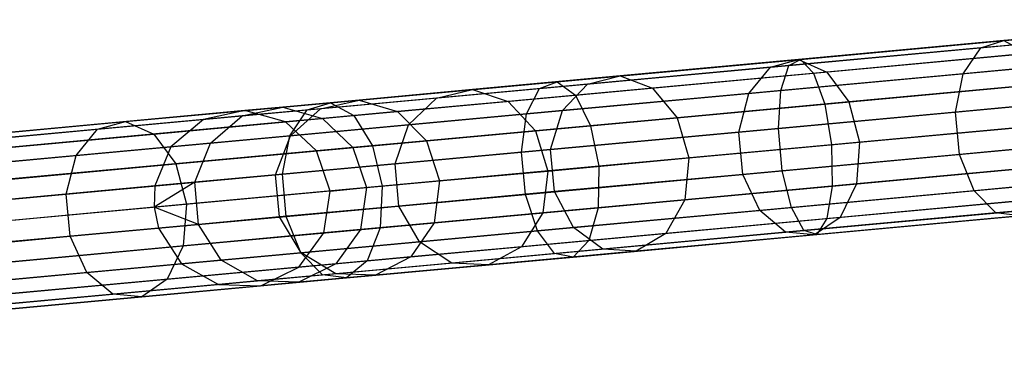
# Model space of a CAD drawing. Extents: x -91 to 91, y -91 to 262.
# Tile 55 of 256: x -84.57 to -73.46, y -9.26 to -5.55. Entities that reach past the tile are written whole.
import ezdxf

# ---------------------------------------------------------------- set-up
doc = ezdxf.new("R2010")
doc.units = 0
doc.header["$LTSCALE"] = 25.4
doc.layers.get('0').update_dxf_attribs({"linetype": 'CONTINUOUS'})

# ---------------------------------------------------------------- blocks, each defined once
blk = doc.blocks.new('ETE0_STL_1')
at = {"color": 0}
for p, q in [((-70.896, -5.55, 317.905), (-73.464, -5.786, 316.41)), ((-70.896, -5.55, 317.905), (-73.464, -5.786, 316.41)), ((-71.097, -5.626, 318.333), (-73.726, -5.868, 316.802)), ((-71.097, -5.626, 318.333), (-73.726, -5.868, 316.802)), ((-75.758, -5.997, 171.006), (-72.881, -5.733, 170.349)), ((-75.758, -5.997, 171.006), (-72.881, -5.733, 170.349)), ((-73.726, -5.868, 316.802), (-76.098, -6.087, 314.894)), ((-73.726, -5.868, 316.802), (-76.098, -6.087, 314.894)), ((-75.891, -6.068, 170.552), (-72.946, -5.796, 169.879)), ((-75.891, -6.068, 170.552), (-72.946, -5.796, 169.879)), ((-73.464, -5.786, 316.41), (-75.781, -6, 314.547)), ((-73.464, -5.786, 316.41), (-75.781, -6, 314.547)), ((-73.923, -6.159, 317.127), (-73.726, -5.868, 316.802)), ((-73.923, -6.159, 317.127), (-73.726, -5.868, 316.802)), ((-73.726, -5.868, 316.802), (-73.464, -5.786, 316.41)), ((-73.726, -5.868, 316.802), (-73.464, -5.786, 316.41)), ((-73.464, -5.786, 316.41), (-73.197, -5.932, 316.041)), ((-73.464, -5.786, 316.41), (-73.197, -5.932, 316.041)), ((-75.611, -6.154, 171.434), (-72.8, -5.895, 170.791)), ((-75.611, -6.154, 171.434), (-72.8, -5.895, 170.791)), ((-73.197, -5.932, 316.041), (-75.461, -6.141, 314.219)), ((-73.197, -5.932, 316.041), (-75.461, -6.141, 314.219)), ((-71.242, -5.913, 318.688), (-73.923, -6.159, 317.127)), ((-71.242, -5.913, 318.688), (-73.923, -6.159, 317.127)), ((-78.704, -6.327, 171.657), (-75.891, -6.068, 170.552)), ((-78.704, -6.327, 171.657), (-75.891, -6.068, 170.552)), ((-78.505, -6.251, 172.085), (-75.758, -5.997, 171.006)), ((-78.505, -6.251, 172.085), (-75.758, -5.997, 171.006)), ((-76.098, -6.087, 314.894), (-78.16, -6.277, 312.651)), ((-76.098, -6.087, 314.894), (-78.16, -6.277, 312.651)), ((-75.781, -6, 314.547), (-77.794, -6.185, 312.356)), ((-75.781, -6, 314.547), (-77.794, -6.185, 312.356)), ((-76.341, -6.382, 315.182), (-76.098, -6.087, 314.894)), ((-76.341, -6.382, 315.182), (-76.098, -6.087, 314.894)), ((-76.098, -6.087, 314.894), (-75.781, -6, 314.547)), ((-76.098, -6.087, 314.894), (-75.781, -6, 314.547)), ((-75.982, -6.349, 170.175), (-75.891, -6.068, 170.552)), ((-75.982, -6.349, 170.175), (-75.891, -6.068, 170.552)), ((-75.982, -6.349, 170.175), (-72.98, -6.073, 169.489)), ((-75.982, -6.349, 170.175), (-72.98, -6.073, 169.489)), ((-75.891, -6.068, 170.552), (-75.758, -5.997, 171.006)), ((-75.891, -6.068, 170.552), (-75.758, -5.997, 171.006)), ((-75.781, -6, 314.547), (-75.461, -6.141, 314.219)), ((-75.781, -6, 314.547), (-75.461, -6.141, 314.219)), ((-75.758, -5.997, 171.006), (-75.611, -6.154, 171.434)), ((-75.758, -5.997, 171.006), (-75.611, -6.154, 171.434)), ((-77.794, -6.185, 312.356), (-79.458, -6.338, 309.887)), ((-77.794, -6.185, 312.356), (-79.458, -6.338, 309.887)), ((-78.296, -6.402, 172.489), (-75.611, -6.154, 171.434)), ((-78.296, -6.402, 172.489), (-75.611, -6.154, 171.434)), ((-78.16, -6.277, 312.651), (-77.794, -6.185, 312.356)), ((-78.16, -6.277, 312.651), (-77.794, -6.185, 312.356)), ((-77.794, -6.185, 312.356), (-77.429, -6.322, 312.078)), ((-77.794, -6.185, 312.356), (-77.429, -6.322, 312.078)), ((-75.461, -6.141, 314.219), (-77.429, -6.322, 312.078)), ((-75.461, -6.141, 314.219), (-77.429, -6.322, 312.078)), ((-73.923, -6.159, 317.127), (-76.341, -6.382, 315.182)), ((-73.923, -6.159, 317.127), (-76.341, -6.382, 315.182)), ((-75.611, -6.154, 171.434), (-75.485, -6.503, 171.737)), ((-75.611, -6.154, 171.434), (-75.485, -6.503, 171.737)), ((-75.461, -6.141, 314.219), (-75.213, -6.478, 313.987)), ((-75.461, -6.141, 314.219), (-75.213, -6.478, 313.987)), ((-74.009, -6.593, 317.311), (-73.923, -6.159, 317.127)), ((-74.009, -6.593, 317.311), (-73.923, -6.159, 317.127)), ((-81.322, -6.568, 173.169), (-78.704, -6.327, 171.657)), ((-81.322, -6.568, 173.169), (-78.704, -6.327, 171.657)), ((-81.061, -6.486, 173.562), (-78.505, -6.251, 172.085)), ((-81.061, -6.486, 173.562), (-78.505, -6.251, 172.085)), ((-78.16, -6.277, 312.651), (-79.864, -6.434, 310.123)), ((-78.16, -6.277, 312.651), (-79.864, -6.434, 310.123)), ((-77.429, -6.322, 312.078), (-79.056, -6.472, 309.665)), ((-77.429, -6.322, 312.078), (-79.056, -6.472, 309.665)), ((-78.849, -6.613, 171.302), (-78.704, -6.327, 171.657)), ((-78.849, -6.613, 171.302), (-78.704, -6.327, 171.657)), ((-78.704, -6.327, 171.657), (-78.505, -6.251, 172.085)), ((-78.704, -6.327, 171.657), (-78.505, -6.251, 172.085)), ((-78.505, -6.251, 172.085), (-78.296, -6.402, 172.489)), ((-78.505, -6.251, 172.085), (-78.296, -6.402, 172.489)), ((-78.442, -6.576, 312.896), (-78.16, -6.277, 312.651)), ((-78.442, -6.576, 312.896), (-78.16, -6.277, 312.651)), ((-77.429, -6.322, 312.078), (-77.149, -6.656, 311.881)), ((-77.429, -6.322, 312.078), (-77.149, -6.656, 311.881)), ((-75.485, -6.503, 171.737), (-72.72, -6.248, 171.105)), ((-75.485, -6.503, 171.737), (-72.72, -6.248, 171.105)), ((-72.985, -6.272, 315.779), (-75.213, -6.478, 313.987)), ((-72.985, -6.272, 315.779), (-75.213, -6.478, 313.987)), ((-79.864, -6.434, 310.123), (-81.172, -6.554, 307.368)), ((-79.864, -6.434, 310.123), (-81.172, -6.554, 307.368)), ((-80.796, -6.632, 173.932), (-78.296, -6.402, 172.489)), ((-80.796, -6.632, 173.932), (-78.296, -6.402, 172.489)), ((-79.458, -6.338, 309.887), (-80.736, -6.456, 307.197)), ((-79.458, -6.338, 309.887), (-80.736, -6.456, 307.197)), ((-80.179, -6.736, 310.319), (-79.864, -6.434, 310.123)), ((-80.179, -6.736, 310.319), (-79.864, -6.434, 310.123)), ((-79.864, -6.434, 310.123), (-79.458, -6.338, 309.887)), ((-79.864, -6.434, 310.123), (-79.458, -6.338, 309.887)), ((-79.458, -6.338, 309.887), (-79.056, -6.472, 309.665)), ((-79.458, -6.338, 309.887), (-79.056, -6.472, 309.665)), ((-78.849, -6.613, 171.302), (-75.982, -6.349, 170.175)), ((-78.849, -6.613, 171.302), (-75.982, -6.349, 170.175)), ((-76.341, -6.382, 315.182), (-78.442, -6.576, 312.896)), ((-76.341, -6.382, 315.182), (-78.442, -6.576, 312.896)), ((-78.296, -6.402, 172.489), (-78.127, -6.746, 172.775)), ((-78.296, -6.402, 172.489), (-78.127, -6.746, 172.775)), ((-76.453, -6.818, 315.345), (-76.341, -6.382, 315.182)), ((-76.453, -6.818, 315.345), (-76.341, -6.382, 315.182)), ((-76.008, -6.777, 169.963), (-75.982, -6.349, 170.175)), ((-76.008, -6.777, 169.963), (-75.982, -6.349, 170.175)), ((-71.3, -6.343, 318.888), (-74.009, -6.593, 317.311)), ((-71.3, -6.343, 318.888), (-74.009, -6.593, 317.311)), ((-83.371, -6.699, 175.404), (-81.061, -6.486, 173.562)), ((-83.371, -6.699, 175.404), (-81.061, -6.486, 173.562)), ((-82.056, -6.636, 304.448), (-81.599, -6.536, 304.344)), ((-82.056, -6.636, 304.448), (-81.599, -6.536, 304.344)), ((-81.599, -6.536, 304.344), (-82.028, -6.575, 301.394)), ((-81.599, -6.536, 304.344), (-82.028, -6.575, 301.394)), ((-80.736, -6.456, 307.197), (-81.599, -6.536, 304.344)), ((-80.736, -6.456, 307.197), (-81.599, -6.536, 304.344)), ((-81.599, -6.536, 304.344), (-81.149, -6.665, 304.247)), ((-81.599, -6.536, 304.344), (-81.149, -6.665, 304.247)), ((-81.322, -6.568, 173.169), (-81.061, -6.486, 173.562)), ((-81.322, -6.568, 173.169), (-81.061, -6.486, 173.562)), ((-81.172, -6.554, 307.368), (-80.736, -6.456, 307.197)), ((-81.172, -6.554, 307.368), (-80.736, -6.456, 307.197)), ((-81.061, -6.486, 173.562), (-80.796, -6.632, 173.932)), ((-81.061, -6.486, 173.562), (-80.796, -6.632, 173.932)), ((-80.736, -6.456, 307.197), (-80.305, -6.587, 307.035)), ((-80.736, -6.456, 307.197), (-80.305, -6.587, 307.035)), ((-79.056, -6.472, 309.665), (-80.305, -6.587, 307.035)), ((-79.056, -6.472, 309.665), (-80.305, -6.587, 307.035)), ((-79.056, -6.472, 309.665), (-78.749, -6.803, 309.507)), ((-79.056, -6.472, 309.665), (-78.749, -6.803, 309.507)), ((-78.127, -6.746, 172.775), (-75.485, -6.503, 171.737)), ((-78.127, -6.746, 172.775), (-75.485, -6.503, 171.737)), ((-75.213, -6.478, 313.987), (-77.149, -6.656, 311.881)), ((-75.213, -6.478, 313.987), (-77.149, -6.656, 311.881)), ((-76.008, -6.777, 169.963), (-72.974, -6.498, 169.269)), ((-76.008, -6.777, 169.963), (-72.974, -6.498, 169.269)), ((-75.485, -6.503, 171.737), (-75.409, -6.962, 171.847)), ((-75.485, -6.503, 171.737), (-75.409, -6.962, 171.847)), ((-75.213, -6.478, 313.987), (-75.093, -6.933, 313.903)), ((-75.213, -6.478, 313.987), (-75.093, -6.933, 313.903)), ((-82.028, -6.575, 301.394), (-89.687, -7.281, 191.394)), ((-82.028, -6.575, 301.394), (-89.687, -7.281, 191.394)), ((-83.687, -6.786, 175.055), (-81.322, -6.568, 173.169)), ((-83.687, -6.786, 175.055), (-81.322, -6.568, 173.169)), ((-83.053, -6.84, 175.733), (-80.796, -6.632, 173.932)), ((-83.053, -6.84, 175.733), (-80.796, -6.632, 173.932)), ((-82.028, -6.575, 301.394), (-82.494, -6.676, 301.427)), ((-82.028, -6.575, 301.394), (-82.494, -6.676, 301.427)), ((-82.056, -6.636, 304.448), (-82.494, -6.676, 301.427)), ((-82.056, -6.636, 304.448), (-82.494, -6.676, 301.427)), ((-82.414, -6.942, 304.534), (-82.056, -6.636, 304.448)), ((-82.414, -6.942, 304.534), (-82.056, -6.636, 304.448)), ((-81.172, -6.554, 307.368), (-82.056, -6.636, 304.448)), ((-81.172, -6.554, 307.368), (-82.056, -6.636, 304.448)), ((-81.568, -6.703, 301.363), (-82.028, -6.575, 301.394)), ((-81.568, -6.703, 301.363), (-82.028, -6.575, 301.394)), ((-81.517, -6.859, 172.843), (-81.322, -6.568, 173.169)), ((-81.517, -6.859, 172.843), (-81.322, -6.568, 173.169)), ((-81.517, -6.859, 172.843), (-78.849, -6.613, 171.302)), ((-81.517, -6.859, 172.843), (-78.849, -6.613, 171.302)), ((-81.513, -6.859, 307.511), (-81.172, -6.554, 307.368)), ((-81.513, -6.859, 307.511), (-81.172, -6.554, 307.368)), ((-80.305, -6.587, 307.035), (-81.149, -6.665, 304.247)), ((-80.305, -6.587, 307.035), (-81.149, -6.665, 304.247)), ((-80.796, -6.632, 173.932), (-80.585, -6.972, 174.195)), ((-80.796, -6.632, 173.932), (-80.585, -6.972, 174.195)), ((-80.305, -6.587, 307.035), (-79.978, -6.916, 306.92)), ((-80.305, -6.587, 307.035), (-79.978, -6.916, 306.92)), ((-78.442, -6.576, 312.896), (-80.179, -6.736, 310.319)), ((-78.442, -6.576, 312.896), (-80.179, -6.736, 310.319)), ((-78.906, -7.044, 171.101), (-78.849, -6.613, 171.302)), ((-78.906, -7.044, 171.101), (-78.849, -6.613, 171.302)), ((-77.149, -6.656, 311.881), (-78.749, -6.803, 309.507)), ((-77.149, -6.656, 311.881), (-78.749, -6.803, 309.507)), ((-78.577, -7.014, 313.034), (-78.442, -6.576, 312.896)), ((-78.577, -7.014, 313.034), (-78.442, -6.576, 312.896)), ((-77.149, -6.656, 311.881), (-77.017, -7.11, 311.809)), ((-77.149, -6.656, 311.881), (-77.017, -7.11, 311.809)), ((-74.009, -6.593, 317.311), (-76.453, -6.818, 315.345)), ((-74.009, -6.593, 317.311), (-76.453, -6.818, 315.345)), ((-73.965, -7.07, 317.311), (-74.009, -6.593, 317.311)), ((-73.965, -7.07, 317.311), (-74.009, -6.593, 317.311)), ((-82.494, -6.676, 301.427), (-90.154, -7.382, 191.427)), ((-82.494, -6.676, 301.427), (-90.154, -7.382, 191.427)), ((-81.568, -6.703, 301.363), (-89.227, -7.409, 191.363)), ((-81.568, -6.703, 301.363), (-89.227, -7.409, 191.363)), ((-85.383, -6.884, 177.571), (-83.371, -6.699, 175.404)), ((-85.383, -6.884, 177.571), (-83.371, -6.699, 175.404)), ((-83.687, -6.786, 175.055), (-83.371, -6.699, 175.404)), ((-83.687, -6.786, 175.055), (-83.371, -6.699, 175.404)), ((-83.371, -6.699, 175.404), (-83.053, -6.84, 175.733)), ((-83.371, -6.699, 175.404), (-83.053, -6.84, 175.733)), ((-82.494, -6.676, 301.427), (-82.861, -6.983, 301.455)), ((-82.494, -6.676, 301.427), (-82.861, -6.983, 301.455)), ((-81.149, -6.665, 304.247), (-81.568, -6.703, 301.363)), ((-81.149, -6.665, 304.247), (-81.568, -6.703, 301.363)), ((-81.219, -7.031, 301.341), (-81.568, -6.703, 301.363)), ((-81.219, -7.031, 301.341), (-81.568, -6.703, 301.363)), ((-80.179, -6.736, 310.319), (-81.513, -6.859, 307.511)), ((-80.179, -6.736, 310.319), (-81.513, -6.859, 307.511)), ((-81.149, -6.665, 304.247), (-80.807, -6.993, 304.177)), ((-81.149, -6.665, 304.247), (-80.807, -6.993, 304.177)), ((-80.585, -6.972, 174.195), (-78.127, -6.746, 172.775)), ((-80.585, -6.972, 174.195), (-78.127, -6.746, 172.775)), ((-80.332, -7.175, 310.43), (-80.179, -6.736, 310.319)), ((-80.332, -7.175, 310.43), (-80.179, -6.736, 310.319)), ((-78.127, -6.746, 172.775), (-78.035, -7.204, 172.878)), ((-78.127, -6.746, 172.775), (-78.035, -7.204, 172.878)), ((-72.66, -6.709, 171.219), (-75.409, -6.962, 171.847)), ((-72.66, -6.709, 171.219), (-75.409, -6.962, 171.847)), ((-75.093, -6.933, 313.903), (-72.878, -6.729, 315.685)), ((-75.093, -6.933, 313.903), (-72.878, -6.729, 315.685)), ((-85.747, -6.976, 177.273), (-83.687, -6.786, 175.055)), ((-85.747, -6.976, 177.273), (-83.687, -6.786, 175.055)), ((-85.02, -7.021, 177.851), (-83.053, -6.84, 175.733)), ((-85.02, -7.021, 177.851), (-83.053, -6.84, 175.733)), ((-83.928, -7.081, 174.766), (-83.687, -6.786, 175.055)), ((-83.928, -7.081, 174.766), (-83.687, -6.786, 175.055)), ((-83.928, -7.081, 174.766), (-81.517, -6.859, 172.843)), ((-83.928, -7.081, 174.766), (-81.517, -6.859, 172.843)), ((-83.053, -6.84, 175.733), (-82.806, -7.177, 175.966)), ((-83.053, -6.84, 175.733), (-82.806, -7.177, 175.966)), ((-81.513, -6.859, 307.511), (-82.414, -6.942, 304.534)), ((-81.513, -6.859, 307.511), (-82.414, -6.942, 304.534)), ((-81.681, -7.3, 307.591), (-81.513, -6.859, 307.511)), ((-81.681, -7.3, 307.591), (-81.513, -6.859, 307.511)), ((-81.603, -7.293, 172.659), (-81.517, -6.859, 172.843)), ((-81.603, -7.293, 172.659), (-81.517, -6.859, 172.843)), ((-78.749, -6.803, 309.507), (-79.978, -6.916, 306.92)), ((-78.749, -6.803, 309.507), (-79.978, -6.916, 306.92)), ((-78.906, -7.044, 171.101), (-76.008, -6.777, 169.963)), ((-78.906, -7.044, 171.101), (-76.008, -6.777, 169.963)), ((-78.749, -6.803, 309.507), (-78.607, -7.257, 309.45)), ((-78.749, -6.803, 309.507), (-78.607, -7.257, 309.45)), ((-76.453, -6.818, 315.345), (-78.577, -7.014, 313.034)), ((-76.453, -6.818, 315.345), (-78.577, -7.014, 313.034)), ((-76.409, -7.295, 315.345), (-76.453, -6.818, 315.345)), ((-76.409, -7.295, 315.345), (-76.453, -6.818, 315.345)), ((-75.964, -7.254, 169.963), (-76.008, -6.777, 169.963)), ((-75.964, -7.254, 169.963), (-76.008, -6.777, 169.963)), ((-71.256, -6.82, 318.888), (-73.965, -7.07, 317.311)), ((-71.256, -6.82, 318.888), (-73.965, -7.07, 317.311)), ((-82.861, -6.983, 301.455), (-90.52, -7.688, 191.455)), ((-82.861, -6.983, 301.455), (-90.52, -7.688, 191.455)), ((-82.861, -6.983, 301.455), (-83.043, -7.425, 301.47)), ((-82.861, -6.983, 301.455), (-83.043, -7.425, 301.47)), ((-82.414, -6.942, 304.534), (-82.861, -6.983, 301.455)), ((-82.414, -6.942, 304.534), (-82.861, -6.983, 301.455)), ((-82.806, -7.177, 175.966), (-80.585, -6.972, 174.195)), ((-82.806, -7.177, 175.966), (-80.585, -6.972, 174.195)), ((-82.591, -7.384, 304.582), (-82.414, -6.942, 304.534)), ((-82.591, -7.384, 304.582), (-82.414, -6.942, 304.534)), ((-80.807, -6.993, 304.177), (-81.219, -7.031, 301.341)), ((-80.807, -6.993, 304.177), (-81.219, -7.031, 301.341)), ((-79.978, -6.916, 306.92), (-80.807, -6.993, 304.177)), ((-79.978, -6.916, 306.92), (-80.807, -6.993, 304.177)), ((-80.807, -6.993, 304.177), (-80.654, -7.445, 304.152)), ((-80.807, -6.993, 304.177), (-80.654, -7.445, 304.152)), ((-80.585, -6.972, 174.195), (-80.478, -7.429, 174.29)), ((-80.585, -6.972, 174.195), (-80.478, -7.429, 174.29)), ((-79.978, -6.916, 306.92), (-79.829, -7.369, 306.878)), ((-79.978, -6.916, 306.92), (-79.829, -7.369, 306.878)), ((-75.409, -6.962, 171.847), (-78.035, -7.204, 172.878)), ((-75.409, -6.962, 171.847), (-78.035, -7.204, 172.878)), ((-77.017, -7.11, 311.809), (-75.093, -6.933, 313.903)), ((-77.017, -7.11, 311.809), (-75.093, -6.933, 313.903)), ((-75.964, -7.254, 169.963), (-72.93, -6.974, 169.269)), ((-75.964, -7.254, 169.963), (-72.93, -6.974, 169.269)), ((-75.409, -6.962, 171.847), (-75.4, -7.428, 171.737)), ((-75.409, -6.962, 171.847), (-75.4, -7.428, 171.737)), ((-75.093, -6.933, 313.903), (-75.128, -7.403, 313.987)), ((-75.093, -6.933, 313.903), (-75.128, -7.403, 313.987)), ((-81.219, -7.031, 301.341), (-88.879, -7.736, 191.341)), ((-81.219, -7.031, 301.341), (-88.879, -7.736, 191.341)), ((-86.028, -7.275, 177.027), (-83.928, -7.081, 174.766)), ((-86.028, -7.275, 177.027), (-83.928, -7.081, 174.766)), ((-84.04, -7.517, 174.603), (-83.928, -7.081, 174.766)), ((-84.04, -7.517, 174.603), (-83.928, -7.081, 174.766)), ((-81.603, -7.293, 172.659), (-78.906, -7.044, 171.101)), ((-81.603, -7.293, 172.659), (-78.906, -7.044, 171.101)), ((-81.063, -7.483, 301.333), (-81.219, -7.031, 301.341)), ((-81.063, -7.483, 301.333), (-81.219, -7.031, 301.341)), ((-78.577, -7.014, 313.034), (-80.332, -7.175, 310.43)), ((-78.577, -7.014, 313.034), (-80.332, -7.175, 310.43)), ((-78.862, -7.521, 171.101), (-78.906, -7.044, 171.101)), ((-78.862, -7.521, 171.101), (-78.906, -7.044, 171.101)), ((-78.533, -7.49, 313.034), (-78.577, -7.014, 313.034)), ((-78.533, -7.49, 313.034), (-78.577, -7.014, 313.034)), ((-73.965, -7.07, 317.311), (-76.409, -7.295, 315.345)), ((-73.965, -7.07, 317.311), (-76.409, -7.295, 315.345)), ((-73.801, -7.48, 317.127), (-73.965, -7.07, 317.311)), ((-73.801, -7.48, 317.127), (-73.965, -7.07, 317.311)), ((-84.74, -7.355, 178.049), (-82.806, -7.177, 175.966)), ((-84.74, -7.355, 178.049), (-82.806, -7.177, 175.966)), ((-82.806, -7.177, 175.966), (-82.686, -7.633, 176.05)), ((-82.806, -7.177, 175.966), (-82.686, -7.633, 176.05)), ((-80.332, -7.175, 310.43), (-81.681, -7.3, 307.591)), ((-80.332, -7.175, 310.43), (-81.681, -7.3, 307.591)), ((-78.035, -7.204, 172.878), (-80.478, -7.429, 174.29)), ((-78.035, -7.204, 172.878), (-80.478, -7.429, 174.29)), ((-80.288, -7.652, 310.43), (-80.332, -7.175, 310.43)), ((-80.288, -7.652, 310.43), (-80.332, -7.175, 310.43)), ((-78.607, -7.257, 309.45), (-77.017, -7.11, 311.809)), ((-78.607, -7.257, 309.45), (-77.017, -7.11, 311.809)), ((-78.035, -7.204, 172.878), (-78.041, -7.671, 172.775)), ((-78.035, -7.204, 172.878), (-78.041, -7.671, 172.775)), ((-77.017, -7.11, 311.809), (-77.063, -7.581, 311.881)), ((-77.017, -7.11, 311.809), (-77.063, -7.581, 311.881)), ((-75.4, -7.428, 171.737), (-72.635, -7.173, 171.105)), ((-75.4, -7.428, 171.737), (-72.635, -7.173, 171.105)), ((-72.9, -7.198, 315.779), (-75.128, -7.403, 313.987)), ((-72.9, -7.198, 315.779), (-75.128, -7.403, 313.987)), ((-84.04, -7.517, 174.603), (-81.603, -7.293, 172.659)), ((-84.04, -7.517, 174.603), (-81.603, -7.293, 172.659)), ((-81.681, -7.3, 307.591), (-82.591, -7.384, 304.582)), ((-81.681, -7.3, 307.591), (-82.591, -7.384, 304.582)), ((-81.637, -7.776, 307.591), (-81.681, -7.3, 307.591)), ((-81.637, -7.776, 307.591), (-81.681, -7.3, 307.591)), ((-81.559, -7.769, 172.659), (-81.603, -7.293, 172.659)), ((-81.559, -7.769, 172.659), (-81.603, -7.293, 172.659)), ((-79.829, -7.369, 306.878), (-78.607, -7.257, 309.45)), ((-79.829, -7.369, 306.878), (-78.607, -7.257, 309.45)), ((-78.862, -7.521, 171.101), (-75.964, -7.254, 169.963)), ((-78.862, -7.521, 171.101), (-75.964, -7.254, 169.963)), ((-78.607, -7.257, 309.45), (-78.664, -7.729, 309.507)), ((-78.607, -7.257, 309.45), (-78.664, -7.729, 309.507)), ((-76.409, -7.295, 315.345), (-78.533, -7.49, 313.034)), ((-76.409, -7.295, 315.345), (-78.533, -7.49, 313.034)), ((-76.219, -7.703, 315.182), (-76.409, -7.295, 315.345)), ((-76.219, -7.703, 315.182), (-76.409, -7.295, 315.345)), ((-75.86, -7.67, 170.175), (-75.964, -7.254, 169.963)), ((-75.86, -7.67, 170.175), (-75.964, -7.254, 169.963)), ((-71.121, -7.233, 318.688), (-73.801, -7.48, 317.127)), ((-71.121, -7.233, 318.688), (-73.801, -7.48, 317.127)), ((-83.043, -7.425, 301.47), (-90.702, -8.131, 191.47)), ((-83.043, -7.425, 301.47), (-90.702, -8.131, 191.47)), ((-82.591, -7.384, 304.582), (-83.05, -7.666, 301.473)), ((-82.591, -7.384, 304.582), (-83.05, -7.666, 301.473)), ((-83.043, -7.425, 301.47), (-83.05, -7.666, 301.473)), ((-83.043, -7.425, 301.47), (-83.05, -7.666, 301.473)), ((-82.591, -7.384, 304.582), (-83.043, -7.425, 301.47)), ((-82.591, -7.384, 304.582), (-83.043, -7.425, 301.47)), ((-80.478, -7.429, 174.29), (-82.686, -7.633, 176.05)), ((-80.478, -7.429, 174.29), (-82.686, -7.633, 176.05)), ((-82.547, -7.86, 304.582), (-82.591, -7.384, 304.582)), ((-82.547, -7.86, 304.582), (-82.591, -7.384, 304.582)), ((-80.654, -7.445, 304.152), (-79.829, -7.369, 306.878)), ((-80.654, -7.445, 304.152), (-79.829, -7.369, 306.878)), ((-80.478, -7.429, 174.29), (-80.5, -7.898, 174.195)), ((-80.478, -7.429, 174.29), (-80.5, -7.898, 174.195)), ((-79.829, -7.369, 306.878), (-79.892, -7.842, 306.92)), ((-79.829, -7.369, 306.878), (-79.892, -7.842, 306.92)), ((-78.041, -7.671, 172.775), (-75.4, -7.428, 171.737)), ((-78.041, -7.671, 172.775), (-75.4, -7.428, 171.737)), ((-75.128, -7.403, 313.987), (-77.063, -7.581, 311.881)), ((-75.128, -7.403, 313.987), (-77.063, -7.581, 311.881)), ((-75.86, -7.67, 170.175), (-72.858, -7.393, 169.489)), ((-75.86, -7.67, 170.175), (-72.858, -7.393, 169.489)), ((-75.4, -7.428, 171.737), (-75.46, -7.793, 171.434)), ((-75.4, -7.428, 171.737), (-75.46, -7.793, 171.434)), ((-75.128, -7.403, 313.987), (-75.31, -7.78, 314.219)), ((-75.128, -7.403, 313.987), (-75.31, -7.78, 314.219)), ((-81.063, -7.483, 301.333), (-88.723, -8.189, 191.333)), ((-81.063, -7.483, 301.333), (-88.723, -8.189, 191.333)), ((-86.162, -7.713, 176.888), (-84.04, -7.517, 174.603)), ((-86.162, -7.713, 176.888), (-84.04, -7.517, 174.603)), ((-83.996, -7.994, 174.603), (-84.04, -7.517, 174.603)), ((-83.996, -7.994, 174.603), (-84.04, -7.517, 174.603)), ((-81.559, -7.769, 172.659), (-78.862, -7.521, 171.101)), ((-81.559, -7.769, 172.659), (-78.862, -7.521, 171.101)), ((-81.134, -7.956, 301.341), (-81.063, -7.483, 301.333)), ((-81.134, -7.956, 301.341), (-81.063, -7.483, 301.333)), ((-81.063, -7.483, 301.333), (-80.654, -7.445, 304.152)), ((-81.063, -7.483, 301.333), (-80.654, -7.445, 304.152)), ((-80.654, -7.445, 304.152), (-80.722, -7.918, 304.177)), ((-80.654, -7.445, 304.152), (-80.722, -7.918, 304.177)), ((-78.533, -7.49, 313.034), (-80.288, -7.652, 310.43)), ((-78.533, -7.49, 313.034), (-80.288, -7.652, 310.43)), ((-78.727, -7.934, 171.302), (-78.862, -7.521, 171.101)), ((-78.727, -7.934, 171.302), (-78.862, -7.521, 171.101)), ((-78.32, -7.896, 312.896), (-78.533, -7.49, 313.034)), ((-78.32, -7.896, 312.896), (-78.533, -7.49, 313.034)), ((-73.801, -7.48, 317.127), (-76.219, -7.703, 315.182)), ((-73.801, -7.48, 317.127), (-76.219, -7.703, 315.182)), ((-75.46, -7.793, 171.434), (-72.649, -7.534, 170.791)), ((-75.46, -7.793, 171.434), (-72.649, -7.534, 170.791)), ((-73.555, -7.73, 316.802), (-73.801, -7.48, 317.127)), ((-73.555, -7.73, 316.802), (-73.801, -7.48, 317.127)), ((-70.925, -7.488, 318.333), (-73.555, -7.73, 316.802)), ((-70.925, -7.488, 318.333), (-73.555, -7.73, 316.802)), ((-82.686, -7.633, 176.05), (-84.609, -7.81, 178.121)), ((-82.686, -7.633, 176.05), (-84.609, -7.81, 178.121)), ((-82.686, -7.633, 176.05), (-82.721, -8.103, 175.966)), ((-82.686, -7.633, 176.05), (-82.721, -8.103, 175.966)), ((-80.288, -7.652, 310.43), (-81.637, -7.776, 307.591)), ((-80.288, -7.652, 310.43), (-81.637, -7.776, 307.591)), ((-80.057, -8.056, 310.319), (-80.288, -7.652, 310.43)), ((-80.057, -8.056, 310.319), (-80.288, -7.652, 310.43)), ((-77.063, -7.581, 311.881), (-78.664, -7.729, 309.507)), ((-77.063, -7.581, 311.881), (-78.664, -7.729, 309.507)), ((-77.063, -7.581, 311.881), (-77.278, -7.961, 312.078)), ((-77.063, -7.581, 311.881), (-77.278, -7.961, 312.078)), ((-75.72, -7.93, 170.552), (-72.775, -7.659, 169.879)), ((-75.72, -7.93, 170.552), (-72.775, -7.659, 169.879)), ((-73.046, -7.571, 316.041), (-75.31, -7.78, 314.219)), ((-73.046, -7.571, 316.041), (-75.31, -7.78, 314.219)), ((-83.05, -7.666, 301.473), (-90.709, -8.372, 191.473)), ((-83.05, -7.666, 301.473), (-90.709, -8.372, 191.473)), ((-83.996, -7.994, 174.603), (-81.559, -7.769, 172.659)), ((-83.996, -7.994, 174.603), (-81.559, -7.769, 172.659)), ((-82.547, -7.86, 304.582), (-83.05, -7.666, 301.473)), ((-83.05, -7.666, 301.473), (-82.999, -7.902, 301.47)), ((-82.547, -7.86, 304.582), (-83.05, -7.666, 301.473)), ((-83.05, -7.666, 301.473), (-82.999, -7.902, 301.47)), ((-81.396, -8.18, 172.843), (-81.559, -7.769, 172.659)), ((-81.396, -8.18, 172.843), (-81.559, -7.769, 172.659)), ((-80.5, -7.898, 174.195), (-78.041, -7.671, 172.775)), ((-80.5, -7.898, 174.195), (-78.041, -7.671, 172.775)), ((-78.664, -7.729, 309.507), (-79.892, -7.842, 306.92)), ((-78.664, -7.729, 309.507), (-79.892, -7.842, 306.92)), ((-78.664, -7.729, 309.507), (-78.905, -8.111, 309.665)), ((-78.664, -7.729, 309.507), (-78.905, -8.111, 309.665)), ((-78.727, -7.934, 171.302), (-75.86, -7.67, 170.175)), ((-78.727, -7.934, 171.302), (-75.86, -7.67, 170.175)), ((-76.219, -7.703, 315.182), (-78.32, -7.896, 312.896)), ((-76.219, -7.703, 315.182), (-78.32, -7.896, 312.896)), ((-78.041, -7.671, 172.775), (-78.145, -8.041, 172.489)), ((-78.041, -7.671, 172.775), (-78.145, -8.041, 172.489)), ((-75.927, -7.949, 314.894), (-76.219, -7.703, 315.182)), ((-75.927, -7.949, 314.894), (-76.219, -7.703, 315.182)), ((-73.555, -7.73, 316.802), (-75.927, -7.949, 314.894)), ((-73.555, -7.73, 316.802), (-75.927, -7.949, 314.894)), ((-75.72, -7.93, 170.552), (-75.86, -7.67, 170.175)), ((-75.72, -7.93, 170.552), (-75.86, -7.67, 170.175)), ((-73.282, -7.763, 316.41), (-75.599, -7.977, 314.547)), ((-73.282, -7.763, 316.41), (-75.599, -7.977, 314.547)), ((-75.575, -7.975, 171.006), (-72.699, -7.71, 170.349)), ((-75.575, -7.975, 171.006), (-72.699, -7.71, 170.349)), ((-73.282, -7.763, 316.41), (-73.555, -7.73, 316.802)), ((-73.282, -7.763, 316.41), (-73.555, -7.73, 316.802)), ((-82.547, -7.86, 304.582), (-82.999, -7.902, 301.47)), ((-82.547, -7.86, 304.582), (-82.999, -7.902, 301.47)), ((-81.637, -7.776, 307.591), (-82.547, -7.86, 304.582)), ((-81.637, -7.776, 307.591), (-82.547, -7.86, 304.582)), ((-82.292, -8.262, 304.534), (-82.547, -7.86, 304.582)), ((-82.292, -8.262, 304.534), (-82.547, -7.86, 304.582)), ((-81.391, -8.179, 307.511), (-81.637, -7.776, 307.591)), ((-81.391, -8.179, 307.511), (-81.637, -7.776, 307.591)), ((-79.892, -7.842, 306.92), (-80.722, -7.918, 304.177)), ((-79.892, -7.842, 306.92), (-80.722, -7.918, 304.177)), ((-79.892, -7.842, 306.92), (-80.154, -8.226, 307.035)), ((-79.892, -7.842, 306.92), (-80.154, -8.226, 307.035)), ((-78.145, -8.041, 172.489), (-75.46, -7.793, 171.434)), ((-78.145, -8.041, 172.489), (-75.46, -7.793, 171.434)), ((-75.31, -7.78, 314.219), (-77.278, -7.961, 312.078)), ((-75.31, -7.78, 314.219), (-77.278, -7.961, 312.078)), ((-75.31, -7.78, 314.219), (-75.599, -7.977, 314.547)), ((-75.31, -7.78, 314.219), (-75.599, -7.977, 314.547)), ((-75.46, -7.793, 171.434), (-75.575, -7.975, 171.006)), ((-75.46, -7.793, 171.434), (-75.575, -7.975, 171.006)), ((-82.999, -7.902, 301.47), (-90.659, -8.607, 191.47)), ((-82.999, -7.902, 301.47), (-90.659, -8.607, 191.47)), ((-81.134, -7.956, 301.341), (-88.794, -8.662, 191.341)), ((-81.134, -7.956, 301.341), (-88.794, -8.662, 191.341)), ((-86.118, -8.189, 176.888), (-83.996, -7.994, 174.603)), ((-86.118, -8.189, 176.888), (-83.996, -7.994, 174.603)), ((-83.807, -8.402, 174.766), (-83.996, -7.994, 174.603)), ((-83.807, -8.402, 174.766), (-83.996, -7.994, 174.603)), ((-82.999, -7.902, 301.47), (-82.739, -8.303, 301.455)), ((-82.999, -7.902, 301.47), (-82.739, -8.303, 301.455)), ((-82.721, -8.103, 175.966), (-80.5, -7.898, 174.195)), ((-82.721, -8.103, 175.966), (-80.5, -7.898, 174.195)), ((-81.417, -8.342, 301.363), (-81.134, -7.956, 301.341)), ((-81.417, -8.342, 301.363), (-81.134, -7.956, 301.341)), ((-81.396, -8.18, 172.843), (-78.727, -7.934, 171.302)), ((-81.396, -8.18, 172.843), (-78.727, -7.934, 171.302)), ((-80.722, -7.918, 304.177), (-81.134, -7.956, 301.341)), ((-80.722, -7.918, 304.177), (-81.134, -7.956, 301.341)), ((-80.722, -7.918, 304.177), (-80.998, -8.304, 304.247)), ((-80.722, -7.918, 304.177), (-80.998, -8.304, 304.247)), ((-80.5, -7.898, 174.195), (-80.645, -8.271, 173.932)), ((-80.5, -7.898, 174.195), (-80.645, -8.271, 173.932)), ((-78.32, -7.896, 312.896), (-80.057, -8.056, 310.319)), ((-78.32, -7.896, 312.896), (-80.057, -8.056, 310.319)), ((-77.278, -7.961, 312.078), (-78.905, -8.111, 309.665)), ((-77.278, -7.961, 312.078), (-78.905, -8.111, 309.665)), ((-78.532, -8.189, 171.657), (-78.727, -7.934, 171.302)), ((-78.532, -8.189, 171.657), (-78.727, -7.934, 171.302)), ((-78.532, -8.189, 171.657), (-75.72, -7.93, 170.552)), ((-78.532, -8.189, 171.657), (-75.72, -7.93, 170.552)), ((-78.322, -8.228, 172.085), (-75.575, -7.975, 171.006)), ((-78.322, -8.228, 172.085), (-75.575, -7.975, 171.006)), ((-77.988, -8.139, 312.651), (-78.32, -7.896, 312.896)), ((-77.988, -8.139, 312.651), (-78.32, -7.896, 312.896)), ((-75.927, -7.949, 314.894), (-77.988, -8.139, 312.651)), ((-75.927, -7.949, 314.894), (-77.988, -8.139, 312.651)), ((-77.278, -7.961, 312.078), (-77.612, -8.162, 312.356)), ((-77.278, -7.961, 312.078), (-77.612, -8.162, 312.356)), ((-75.599, -7.977, 314.547), (-77.612, -8.162, 312.356)), ((-75.599, -7.977, 314.547), (-77.612, -8.162, 312.356)), ((-75.599, -7.977, 314.547), (-75.927, -7.949, 314.894)), ((-75.599, -7.977, 314.547), (-75.927, -7.949, 314.894)), ((-75.575, -7.975, 171.006), (-75.72, -7.93, 170.552)), ((-75.575, -7.975, 171.006), (-75.72, -7.93, 170.552)), ((-84.655, -8.281, 178.049), (-82.721, -8.103, 175.966)), ((-84.655, -8.281, 178.049), (-82.721, -8.103, 175.966)), ((-82.721, -8.103, 175.966), (-82.902, -8.479, 175.733)), ((-82.721, -8.103, 175.966), (-82.902, -8.479, 175.733)), ((-80.057, -8.056, 310.319), (-81.391, -8.179, 307.511)), ((-80.057, -8.056, 310.319), (-81.391, -8.179, 307.511)), ((-80.645, -8.271, 173.932), (-78.145, -8.041, 172.489)), ((-80.645, -8.271, 173.932), (-78.145, -8.041, 172.489)), ((-79.692, -8.296, 310.123), (-80.057, -8.056, 310.319)), ((-79.692, -8.296, 310.123), (-80.057, -8.056, 310.319)), ((-78.145, -8.041, 172.489), (-78.322, -8.228, 172.085)), ((-78.145, -8.041, 172.489), (-78.322, -8.228, 172.085)), ((-83.807, -8.402, 174.766), (-81.396, -8.18, 172.843)), ((-83.807, -8.402, 174.766), (-81.396, -8.18, 172.843)), ((-81.391, -8.179, 307.511), (-82.292, -8.262, 304.534)), ((-81.391, -8.179, 307.511), (-82.292, -8.262, 304.534)), ((-81.15, -8.43, 173.169), (-81.396, -8.18, 172.843)), ((-81.15, -8.43, 173.169), (-81.396, -8.18, 172.843)), ((-81.001, -8.416, 307.368), (-81.391, -8.179, 307.511)), ((-81.001, -8.416, 307.368), (-81.391, -8.179, 307.511)), ((-81.15, -8.43, 173.169), (-78.532, -8.189, 171.657)), ((-81.15, -8.43, 173.169), (-78.532, -8.189, 171.657)), ((-78.905, -8.111, 309.665), (-80.154, -8.226, 307.035)), ((-78.905, -8.111, 309.665), (-80.154, -8.226, 307.035)), ((-77.988, -8.139, 312.651), (-79.692, -8.296, 310.123)), ((-77.988, -8.139, 312.651), (-79.692, -8.296, 310.123)), ((-78.905, -8.111, 309.665), (-79.276, -8.315, 309.887)), ((-78.905, -8.111, 309.665), (-79.276, -8.315, 309.887)), ((-77.612, -8.162, 312.356), (-79.276, -8.315, 309.887)), ((-77.612, -8.162, 312.356), (-79.276, -8.315, 309.887)), ((-78.322, -8.228, 172.085), (-78.532, -8.189, 171.657)), ((-78.322, -8.228, 172.085), (-78.532, -8.189, 171.657)), ((-77.612, -8.162, 312.356), (-77.988, -8.139, 312.651)), ((-77.612, -8.162, 312.356), (-77.988, -8.139, 312.651)), ((-82.739, -8.303, 301.455), (-90.399, -9.009, 191.455)), ((-82.739, -8.303, 301.455), (-90.399, -9.009, 191.455)), ((-82.902, -8.479, 175.733), (-80.645, -8.271, 173.932)), ((-82.902, -8.479, 175.733), (-80.645, -8.271, 173.932)), ((-82.292, -8.262, 304.534), (-82.739, -8.303, 301.455)), ((-82.292, -8.262, 304.534), (-82.739, -8.303, 301.455)), ((-82.739, -8.303, 301.455), (-82.323, -8.538, 301.427)), ((-82.739, -8.303, 301.455), (-82.323, -8.538, 301.427)), ((-81.884, -8.498, 304.448), (-82.292, -8.262, 304.534)), ((-81.884, -8.498, 304.448), (-82.292, -8.262, 304.534)), ((-80.998, -8.304, 304.247), (-81.417, -8.342, 301.363)), ((-80.998, -8.304, 304.247), (-81.417, -8.342, 301.363)), ((-80.998, -8.304, 304.247), (-81.417, -8.513, 304.344)), ((-80.998, -8.304, 304.247), (-81.417, -8.513, 304.344)), ((-79.692, -8.296, 310.123), (-81.001, -8.416, 307.368)), ((-79.692, -8.296, 310.123), (-81.001, -8.416, 307.368)), ((-80.154, -8.226, 307.035), (-80.998, -8.304, 304.247)), ((-80.154, -8.226, 307.035), (-80.998, -8.304, 304.247)), ((-80.879, -8.463, 173.562), (-78.322, -8.228, 172.085)), ((-80.879, -8.463, 173.562), (-78.322, -8.228, 172.085)), ((-80.645, -8.271, 173.932), (-80.879, -8.463, 173.562)), ((-80.645, -8.271, 173.932), (-80.879, -8.463, 173.562)), ((-80.154, -8.226, 307.035), (-80.554, -8.433, 307.197)), ((-80.154, -8.226, 307.035), (-80.554, -8.433, 307.197)), ((-79.276, -8.315, 309.887), (-80.554, -8.433, 307.197)), ((-79.276, -8.315, 309.887), (-80.554, -8.433, 307.197)), ((-79.276, -8.315, 309.887), (-79.692, -8.296, 310.123)), ((-79.276, -8.315, 309.887), (-79.692, -8.296, 310.123)), ((-81.417, -8.342, 301.363), (-89.076, -9.048, 191.363)), ((-81.417, -8.342, 301.363), (-89.076, -9.048, 191.363)), ((-85.906, -8.595, 177.027), (-83.807, -8.402, 174.766)), ((-85.906, -8.595, 177.027), (-83.807, -8.402, 174.766)), ((-83.516, -8.648, 175.055), (-83.807, -8.402, 174.766)), ((-83.516, -8.648, 175.055), (-83.807, -8.402, 174.766)), ((-83.516, -8.648, 175.055), (-81.15, -8.43, 173.169)), ((-83.516, -8.648, 175.055), (-81.15, -8.43, 173.169)), ((-81.001, -8.416, 307.368), (-81.884, -8.498, 304.448)), ((-81.001, -8.416, 307.368), (-81.884, -8.498, 304.448)), ((-81.846, -8.552, 301.394), (-81.417, -8.342, 301.363)), ((-81.846, -8.552, 301.394), (-81.417, -8.342, 301.363)), ((-80.554, -8.433, 307.197), (-81.417, -8.513, 304.344)), ((-80.554, -8.433, 307.197), (-81.417, -8.513, 304.344)), ((-80.879, -8.463, 173.562), (-81.15, -8.43, 173.169)), ((-80.879, -8.463, 173.562), (-81.15, -8.43, 173.169)), ((-80.554, -8.433, 307.197), (-81.001, -8.416, 307.368)), ((-80.554, -8.433, 307.197), (-81.001, -8.416, 307.368)), ((-82.323, -8.538, 301.427), (-89.982, -9.244, 191.427)), ((-82.323, -8.538, 301.427), (-89.982, -9.244, 191.427)), ((-84.869, -8.66, 177.851), (-82.902, -8.479, 175.733)), ((-84.869, -8.66, 177.851), (-82.902, -8.479, 175.733)), ((-83.189, -8.676, 175.404), (-80.879, -8.463, 173.562)), ((-83.189, -8.676, 175.404), (-80.879, -8.463, 173.562)), ((-82.902, -8.479, 175.733), (-83.189, -8.676, 175.404)), ((-82.902, -8.479, 175.733), (-83.189, -8.676, 175.404)), ((-81.884, -8.498, 304.448), (-82.323, -8.538, 301.427)), ((-81.884, -8.498, 304.448), (-82.323, -8.538, 301.427)), ((-82.323, -8.538, 301.427), (-81.846, -8.552, 301.394)), ((-82.323, -8.538, 301.427), (-81.846, -8.552, 301.394)), ((-81.417, -8.513, 304.344), (-81.884, -8.498, 304.448)), ((-81.417, -8.513, 304.344), (-81.884, -8.498, 304.448)), ((-81.417, -8.513, 304.344), (-81.846, -8.552, 301.394)), ((-81.417, -8.513, 304.344), (-81.846, -8.552, 301.394)), ((-81.846, -8.552, 301.394), (-89.505, -9.258, 191.394)), ((-81.846, -8.552, 301.394), (-89.505, -9.258, 191.394)), ((-85.575, -8.838, 177.273), (-83.516, -8.648, 175.055)), ((-85.575, -8.838, 177.273), (-83.516, -8.648, 175.055)), ((-83.189, -8.676, 175.404), (-83.516, -8.648, 175.055)), ((-83.189, -8.676, 175.404), (-83.516, -8.648, 175.055)), ((-85.201, -8.861, 177.571), (-83.189, -8.676, 175.404)), ((-85.201, -8.861, 177.571), (-83.189, -8.676, 175.404))]:
    blk.add_line(p, q, dxfattribs=at)

msp = doc.modelspace()

# ---------------------------------------------------------------- block references
at = {"color": 253}
msp.add_blockref('ETE0_STL_1', (0, 0), dxfattribs=at)

doc.saveas('drawing.dxf')
